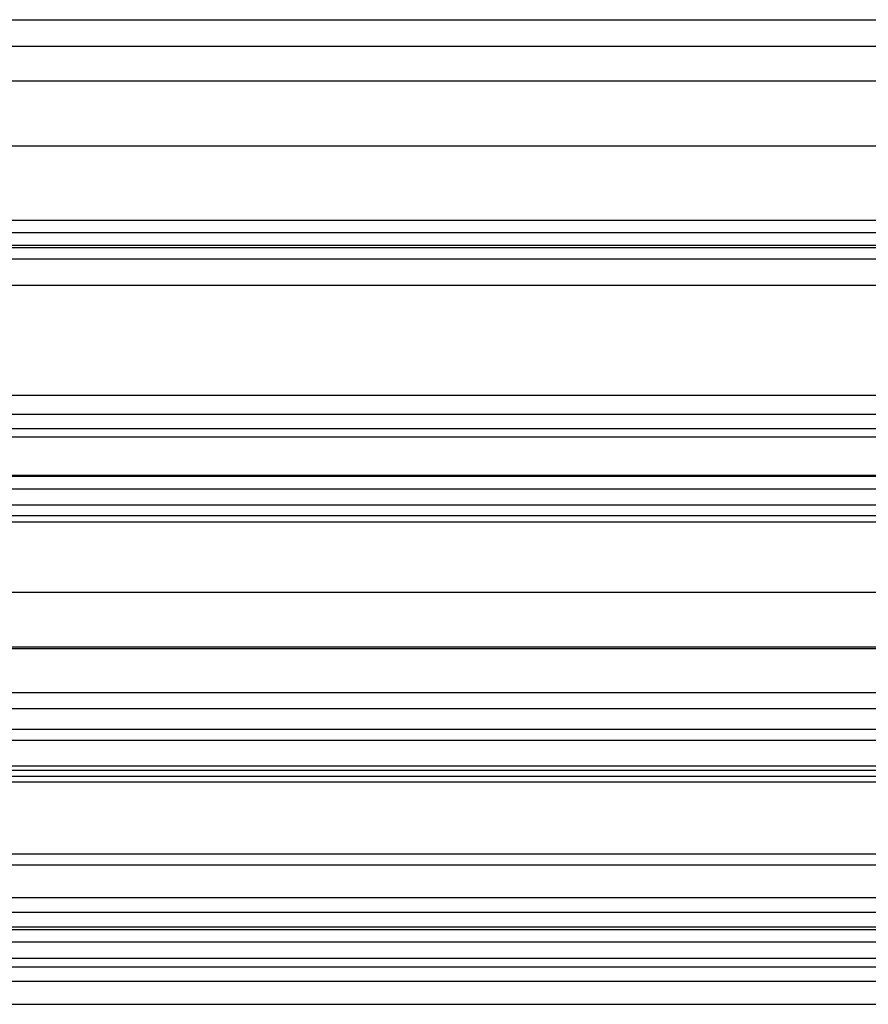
# Model space of a CAD drawing. Header units: millimetres. Extents: x -200 to 200, y -75 to 78.
# Tile 125 of 256: x -16 to -7, y -75 to -65. Entities that reach past the tile are written whole.
import ezdxf

# ---------------------------------------------------------------- set-up
doc = ezdxf.new("R2010")
doc.units = ezdxf.units.MM
doc.header["$MEASUREMENT"] = 0
doc.layers.add('LAYER 01', color=21, linetype='Continuous')

msp = doc.modelspace()

# ---------------------------------------------------------------- linework, layer by layer
at = {"layer": 'LAYER 01'}
for p, q in [((-200, -64.649, 67.842), (200, -64.649, 67.842)), ((-200, -64.941, 61.554), (200, -64.941, 61.554)), ((-200, -65.322, 60.86), (200, -65.322, 60.86)), ((-200, -66.035, 63.729), (200, -66.035, 63.729)), ((-200, -66.855, 66.732), (200, -66.855, 66.732)), ((-200, -66.992, 66.317), (200, -66.992, 66.317)), ((-200, -67.129, 65.903), (200, -67.129, 65.903)), ((-200, -67.156, 58.377), (200, -67.156, 58.377)), ((-200, -67.28, 62.306), (200, -67.28, 62.306)), ((-200, -67.57, 43.167), (200, -67.57, 43.167)), ((-200, -68.778, 46.008), (200, -68.778, 46.008)), ((-200, -68.989, 55.894), (200, -68.989, 55.894)), ((-200, -69.147, 55.158), (200, -69.147, 55.158)), ((-200, -69.238, 63.752), (200, -69.238, 63.752)), ((-200, -69.661, 52.115), (200, -69.661, 52.115)), ((-200, -69.67, 63.687), (200, -69.67, 63.687)), ((-200, -69.81, 42.215), (200, -69.81, 42.215)), ((-200, -69.986, 48.848), (200, -69.986, 48.848)), ((-200, -70.102, 63.622), (200, -70.102, 63.622)), ((-200, -70.174, 49.071), (200, -70.174, 49.071)), ((-200, -70.947, 57.34), (200, -70.947, 57.34)), ((-200, -71.548, 55.563), (200, -71.548, 55.563)), ((-200, -71.568, 61.636), (200, -71.568, 61.636)), ((-200, -72.05, 41.262), (200, -72.05, 41.262)), ((-200, -72.226, 47.895), (200, -72.226, 47.895)), ((-200, -72.455, 41.425), (200, -72.455, 41.425)), ((-200, -72.575, 49.476), (200, -72.575, 49.476)), ((-200, -72.859, 41.588), (200, -72.859, 41.588)), ((-200, -72.905, 58.786), (200, -72.905, 58.786)), ((-200, -72.97, 59.218), (200, -72.97, 59.218)), ((-200, -73.035, 59.65), (200, -73.035, 59.65)), ((-200, -73.826, 43.86), (200, -73.826, 43.86)), ((-200, -73.948, 55.968), (200, -73.948, 55.968)), ((-200, -74.304, 55.715), (200, -74.304, 55.715)), ((-200, -74.466, 46.942), (200, -74.466, 46.942)), ((-200, -74.629, 46.537), (200, -74.629, 46.537)), ((-200, -74.659, 55.462), (200, -74.659, 55.462)), ((-200, -74.792, 46.133), (200, -74.792, 46.133)), ((-200, -74.975, 49.881), (200, -74.975, 49.881)), ((-200, -75.07, 53.027), (200, -75.07, 53.027)), ((-200, -75.228, 50.237), (200, -75.228, 50.237)), ((-200, -75.481, 50.592), (200, -75.481, 50.592))]:
    msp.add_line(p, q, dxfattribs=at)

doc.saveas('drawing.dxf')
